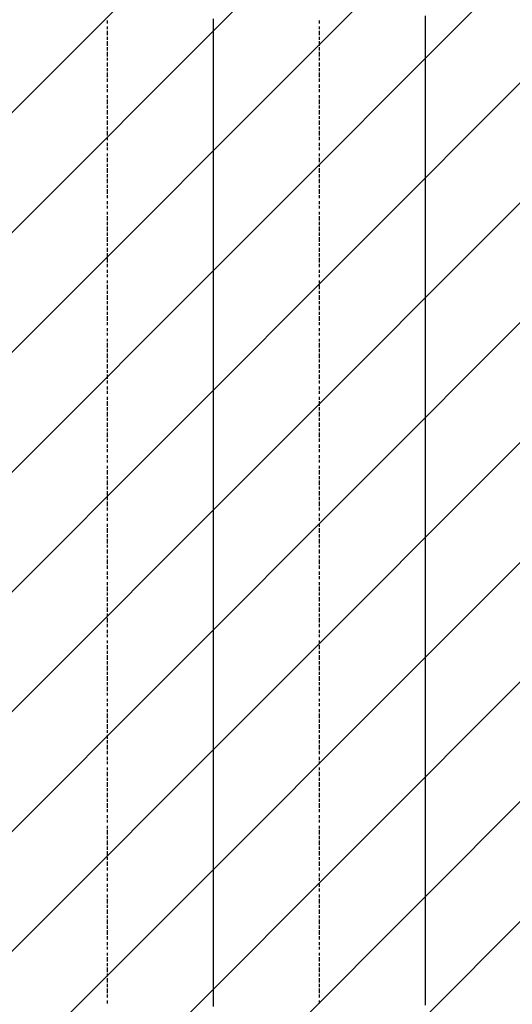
# Model space of a CAD drawing. Extents: x 997 to 109698, y 921 to 94021.
# Tile 51 of 256: x 18195 to 19592, y 15893 to 18683. Entities that reach past the tile are written whole.
import ezdxf

# ---------------------------------------------------------------- set-up
doc = ezdxf.new("R2010")
doc.units = 0
doc.header["$MEASUREMENT"] = 0
doc.layers.add('12', color=7, linetype='CONTINUOUS')
doc.layers.add('28', color=7, linetype='CONTINUOUS')

msp = doc.modelspace()

# ---------------------------------------------------------------- linework, layer by layer
at = {"layer": '12', "color": 1}
for p, q in [((19346.601607, 18680.953237), (19346.601607, 18693.953237)), ((18744.601607, 18676.953237), (18744.601607, 18684.953237)), ((18744.601607, 18663.953237), (18744.601607, 18676.953237)), ((19346.601607, 18671.953237), (19346.601607, 18680.953237)), ((19346.601607, 18663.953237), (19346.601607, 18671.953237)), ((18744.601607, 18655.953237), (18744.601607, 18663.953237)), ((18744.601607, 18646.953237), (18744.601607, 18655.953237)), ((18744.601607, 18633.953237), (18744.601607, 18646.953237)), ((19346.601607, 18650.953237), (19346.601607, 18663.953237)), ((19346.601607, 18642.953237), (19346.601607, 18650.953237)), ((19346.601607, 18633.953237), (19346.601607, 18642.953237)), ((18744.601607, 18625.953237), (18744.601607, 18633.953237)), ((18744.601607, 18617.953237), (18744.601607, 18625.953237)), ((18744.601607, 18604.953237), (18744.601607, 18617.953237)), ((19346.601607, 18621.953237), (19346.601607, 18633.953237)), ((19346.601607, 18612.953237), (19346.601607, 18621.953237)), ((19346.601607, 18604.953237), (19346.601607, 18612.953237)), ((18744.601607, 18595.953237), (18744.601607, 18604.953237)), ((18744.601607, 18587.953237), (18744.601607, 18595.953237)), ((18744.601607, 18574.953237), (18744.601607, 18587.953237)), ((19346.601607, 18591.953237), (19346.601607, 18604.953237)), ((19346.601607, 18583.953237), (19346.601607, 18591.953237)), ((19346.601607, 18570.953237), (19346.601607, 18583.953237)), ((18744.601607, 18566.953237), (18744.601607, 18574.953237)), ((18744.601607, 18553.953237), (18744.601607, 18566.953237)), ((18744.601607, 18545.953237), (18744.601607, 18553.953237)), ((19346.601607, 18561.953237), (19346.601607, 18570.953237)), ((19346.601607, 18553.953237), (19346.601607, 18561.953237)), ((19346.601607, 18540.953237), (19346.601607, 18553.953237)), ((18744.601607, 18536.953237), (18744.601607, 18545.953237)), ((18744.601607, 18523.953237), (18744.601607, 18536.953237)), ((19346.601607, 18532.953237), (19346.601607, 18540.953237)), ((19346.601607, 18523.953237), (19346.601607, 18532.953237)), ((18744.601607, 18515.953237), (18744.601607, 18523.953237)), ((18744.601607, 18506.953237), (18744.601607, 18515.953237)), ((18744.601607, 18494.953237), (18744.601607, 18506.953237)), ((19346.601607, 18511.953237), (19346.601607, 18523.953237)), ((19346.601607, 18502.953237), (19346.601607, 18511.953237)), ((19346.601607, 18494.953237), (19346.601607, 18502.953237)), ((18744.601607, 18485.953237), (18744.601607, 18494.953237)), ((18744.601607, 18477.953237), (18744.601607, 18485.953237)), ((18744.601607, 18464.953237), (18744.601607, 18477.953237)), ((19346.601607, 18481.953237), (19346.601607, 18494.953237)), ((19346.601607, 18473.953237), (19346.601607, 18481.953237)), ((19346.601607, 18460.953237), (19346.601607, 18473.953237)), ((18744.601607, 18456.953237), (18744.601607, 18464.953237)), ((18744.601607, 18443.953237), (18744.601607, 18456.953237)), ((18744.601607, 18434.953237), (18744.601607, 18443.953237)), ((19346.601607, 18451.953237), (19346.601607, 18460.953237)), ((19346.601607, 18443.953237), (19346.601607, 18451.953237)), ((19346.601607, 18430.953237), (19346.601607, 18443.953237)), ((18744.601607, 18426.953237), (18744.601607, 18434.953237)), ((18744.601607, 18413.953237), (18744.601607, 18426.953237)), ((19346.601607, 18422.953237), (19346.601607, 18430.953237)), ((19346.601607, 18413.953237), (19346.601607, 18422.953237)), ((18744.601607, 18405.953237), (18744.601607, 18413.953237)), ((18744.601607, 18396.953237), (18744.601607, 18405.953237)), ((18744.601607, 18384.953237), (18744.601607, 18396.953237)), ((19346.601607, 18401.953237), (19346.601607, 18413.953237)), ((19346.601607, 18392.953237), (19346.601607, 18401.953237)), ((19346.601607, 18384.953237), (19346.601607, 18392.953237)), ((18744.601607, 18375.953237), (18744.601607, 18384.953237)), ((18744.601607, 18367.953237), (18744.601607, 18375.953237)), ((18744.601607, 18354.953237), (18744.601607, 18367.953237)), ((19346.601607, 18371.953237), (19346.601607, 18384.953237)), ((19346.601607, 18362.953237), (19346.601607, 18371.953237)), ((19346.601607, 18354.953237), (19346.601607, 18362.953237)), ((18744.601607, 18346.953237), (18744.601607, 18354.953237)), ((18744.601607, 18333.953237), (18744.601607, 18346.953237)), ((18744.601607, 18324.953237), (18744.601607, 18333.953237)), ((19346.601607, 18341.953237), (19346.601607, 18354.953237)), ((19346.601607, 18333.953237), (19346.601607, 18341.953237)), ((19346.601607, 18320.953237), (19346.601607, 18333.953237)), ((18744.601607, 18316.953237), (18744.601607, 18324.953237)), ((18744.601607, 18303.953237), (18744.601607, 18316.953237)), ((18744.601607, 18295.953237), (18744.601607, 18303.953237)), ((19346.601607, 18312.953237), (19346.601607, 18320.953237)), ((19346.601607, 18303.953237), (19346.601607, 18312.953237)), ((19346.601607, 18291.953237), (19346.601607, 18303.953237)), ((18744.601607, 18286.953237), (18744.601607, 18295.953237)), ((18744.601607, 18274.953237), (18744.601607, 18286.953237)), ((18744.601607, 18265.953237), (18744.601607, 18274.953237)), ((19346.601607, 18282.953237), (19346.601607, 18291.953237)), ((19346.601607, 18274.953237), (19346.601607, 18282.953237)), ((19346.601607, 18261.953237), (19346.601607, 18274.953237)), ((18744.601607, 18257.953237), (18744.601607, 18265.953237)), ((18744.601607, 18244.953237), (18744.601607, 18257.953237)), ((19346.601607, 18252.953237), (19346.601607, 18261.953237)), ((19346.601607, 18244.953237), (19346.601607, 18252.953237)), ((18744.601607, 18235.953237), (18744.601607, 18244.953237)), ((18744.601607, 18223.953237), (18744.601607, 18235.953237)), ((18744.601607, 18214.953237), (18744.601607, 18223.953237)), ((19346.601607, 18231.953237), (19346.601607, 18244.953237)), ((19346.601607, 18223.953237), (19346.601607, 18231.953237)), ((19346.601607, 18210.953237), (19346.601607, 18223.953237)), ((18744.601607, 18206.953237), (18744.601607, 18214.953237)), ((18744.601607, 18193.953237), (18744.601607, 18206.953237)), ((18744.601607, 18185.953237), (18744.601607, 18193.953237)), ((19346.601607, 18202.953237), (19346.601607, 18210.953237)), ((19346.601607, 18193.953237), (19346.601607, 18202.953237)), ((19346.601607, 18180.953237), (19346.601607, 18193.953237)), ((18744.601607, 18176.953237), (18744.601607, 18185.953237)), ((18744.601607, 18163.953237), (18744.601607, 18176.953237)), ((18744.601607, 18155.953237), (18744.601607, 18163.953237)), ((19346.601607, 18172.953237), (19346.601607, 18180.953237)), ((19346.601607, 18163.953237), (19346.601607, 18172.953237)), ((19346.601607, 18151.953237), (19346.601607, 18163.953237)), ((18744.601607, 18147.953237), (18744.601607, 18155.953237)), ((18744.601607, 18134.953237), (18744.601607, 18147.953237)), ((19346.601607, 18142.953237), (19346.601607, 18151.953237)), ((19346.601607, 18134.953237), (19346.601607, 18142.953237)), ((18744.601607, 18125.953237), (18744.601607, 18134.953237)), ((18744.601607, 18113.953237), (18744.601607, 18125.953237)), ((18744.601607, 18104.953237), (18744.601607, 18113.953237)), ((19346.601607, 18121.953237), (19346.601607, 18134.953237)), ((19346.601607, 18113.953237), (19346.601607, 18121.953237)), ((19346.601607, 18100.953237), (19346.601607, 18113.953237)), ((18744.601607, 18096.953237), (18744.601607, 18104.953237)), ((18744.601607, 18083.953237), (18744.601607, 18096.953237)), ((18744.601607, 18075.953237), (18744.601607, 18083.953237)), ((19346.601607, 18092.953237), (19346.601607, 18100.953237)), ((19346.601607, 18083.953237), (19346.601607, 18092.953237)), ((19346.601607, 18070.953237), (19346.601607, 18083.953237)), ((18744.601607, 18066.953237), (18744.601607, 18075.953237)), ((18744.601607, 18053.953237), (18744.601607, 18066.953237)), ((18744.601607, 18045.953237), (18744.601607, 18053.953237)), ((19346.601607, 18062.953237), (19346.601607, 18070.953237)), ((19346.601607, 18053.953237), (19346.601607, 18062.953237)), ((19346.601607, 18041.953237), (19346.601607, 18053.953237)), ((18744.601607, 18036.953237), (18744.601607, 18045.953237)), ((18744.601607, 18024.953237), (18744.601607, 18036.953237)), ((18744.601607, 18015.953237), (18744.601607, 18024.953237)), ((19346.601607, 18032.953237), (19346.601607, 18041.953237)), ((19346.601607, 18024.953237), (19346.601607, 18032.953237)), ((19346.601607, 18011.953237), (19346.601607, 18024.953237)), ((18744.601607, 18007.953237), (18744.601607, 18015.953237)), ((18744.601607, 17994.953237), (18744.601607, 18007.953237)), ((19346.601607, 18003.953237), (19346.601607, 18011.953237)), ((19346.601607, 17990.953237), (19346.601607, 18003.953237)), ((18744.601607, 17986.953237), (18744.601607, 17994.953237)), ((18744.601607, 17973.953237), (18744.601607, 17986.953237)), ((18744.601607, 17965.953237), (18744.601607, 17973.953237)), ((19346.601607, 17981.953237), (19346.601607, 17990.953237)), ((19346.601607, 17973.953237), (19346.601607, 17981.953237)), ((19346.601607, 17960.953237), (19346.601607, 17973.953237)), ((18744.601607, 17956.953237), (18744.601607, 17965.953237)), ((18744.601607, 17943.953237), (18744.601607, 17956.953237)), ((18744.601607, 17935.953237), (18744.601607, 17943.953237)), ((19346.601607, 17952.953237), (19346.601607, 17960.953237)), ((19346.601607, 17943.953237), (19346.601607, 17952.953237)), ((19346.601607, 17931.953237), (19346.601607, 17943.953237)), ((18744.601607, 17926.953237), (18744.601607, 17935.953237)), ((18744.601607, 17914.953237), (18744.601607, 17926.953237)), ((18744.601607, 17905.953237), (18744.601607, 17914.953237)), ((19346.601607, 17922.953237), (19346.601607, 17931.953237)), ((19346.601607, 17914.953237), (19346.601607, 17922.953237)), ((19346.601607, 17901.953237), (19346.601607, 17914.953237)), ((18744.601607, 17897.953237), (18744.601607, 17905.953237)), ((18744.601607, 17884.953237), (18744.601607, 17897.953237)), ((18744.601607, 17876.953237), (18744.601607, 17884.953237)), ((19346.601607, 17893.953237), (19346.601607, 17901.953237)), ((19346.601607, 17880.953237), (19346.601607, 17893.953237)), ((18744.601607, 17863.953237), (18744.601607, 17876.953237)), ((18744.601607, 17854.953237), (18744.601607, 17863.953237)), ((19346.601607, 17871.953237), (19346.601607, 17880.953237)), ((19346.601607, 17863.953237), (19346.601607, 17871.953237)), ((19346.601607, 17850.953237), (19346.601607, 17863.953237)), ((18744.601607, 17846.953237), (18744.601607, 17854.953237)), ((18744.601607, 17833.953237), (18744.601607, 17846.953237)), ((18744.601607, 17825.953237), (18744.601607, 17833.953237)), ((19346.601607, 17842.953237), (19346.601607, 17850.953237)), ((19346.601607, 17833.953237), (19346.601607, 17842.953237)), ((19346.601607, 17821.953237), (19346.601607, 17833.953237)), ((18744.601607, 17816.953237), (18744.601607, 17825.953237)), ((18744.601607, 17804.953237), (18744.601607, 17816.953237)), ((18744.601607, 17795.953237), (18744.601607, 17804.953237)), ((19346.601607, 17812.953237), (19346.601607, 17821.953237)), ((19346.601607, 17804.953237), (19346.601607, 17812.953237)), ((19346.601607, 17791.953237), (19346.601607, 17804.953237)), ((18744.601607, 17787.953237), (18744.601607, 17795.953237)), ((18744.601607, 17774.953237), (18744.601607, 17787.953237)), ((18744.601607, 17766.953237), (18744.601607, 17774.953237)), ((19346.601607, 17783.953237), (19346.601607, 17791.953237)), ((19346.601607, 17774.953237), (19346.601607, 17783.953237)), ((19346.601607, 17761.953237), (19346.601607, 17774.953237)), ((18744.601607, 17753.953237), (18744.601607, 17766.953237)), ((18744.601607, 17744.953237), (18744.601607, 17753.953237)), ((18744.601607, 17736.953237), (18744.601607, 17744.953237)), ((19346.601607, 17753.953237), (19346.601607, 17761.953237)), ((19346.601607, 17740.953237), (19346.601607, 17753.953237)), ((18744.601607, 17723.953237), (18744.601607, 17736.953237)), ((18744.601607, 17715.953237), (18744.601607, 17723.953237)), ((19346.601607, 17732.953237), (19346.601607, 17740.953237)), ((19346.601607, 17723.953237), (19346.601607, 17732.953237)), ((19346.601607, 17711.953237), (19346.601607, 17723.953237)), ((18744.601607, 17706.953237), (18744.601607, 17715.953237)), ((18744.601607, 17694.953237), (18744.601607, 17706.953237)), ((18744.601607, 17685.953237), (18744.601607, 17694.953237)), ((19346.601607, 17702.953237), (19346.601607, 17711.953237)), ((19346.601607, 17694.953237), (19346.601607, 17702.953237)), ((19346.601607, 17681.953237), (19346.601607, 17694.953237)), ((18744.601607, 17677.953237), (18744.601607, 17685.953237)), ((18744.601607, 17664.953237), (18744.601607, 17677.953237)), ((18744.601607, 17656.953237), (18744.601607, 17664.953237)), ((19346.601607, 17672.953237), (19346.601607, 17681.953237)), ((19346.601607, 17664.953237), (19346.601607, 17672.953237)), ((19346.601607, 17651.953237), (19346.601607, 17664.953237)), ((18744.601607, 17643.953237), (18744.601607, 17656.953237)), ((18744.601607, 17634.953237), (18744.601607, 17643.953237)), ((18744.601607, 17626.953237), (18744.601607, 17634.953237)), ((19346.601607, 17643.953237), (19346.601607, 17651.953237)), ((19346.601607, 17630.953237), (19346.601607, 17643.953237)), ((18744.601607, 17613.953237), (18744.601607, 17626.953237)), ((18744.601607, 17605.953237), (18744.601607, 17613.953237)), ((18744.601607, 17596.953237), (18744.601607, 17605.953237)), ((19346.601607, 17622.953237), (19346.601607, 17630.953237)), ((19346.601607, 17613.953237), (19346.601607, 17622.953237)), ((19346.601607, 17601.953237), (19346.601607, 17613.953237)), ((18744.601607, 17584.953237), (18744.601607, 17596.953237)), ((18744.601607, 17575.953237), (18744.601607, 17584.953237)), ((19346.601607, 17592.953237), (19346.601607, 17601.953237)), ((19346.601607, 17584.953237), (19346.601607, 17592.953237)), ((19346.601607, 17571.953237), (19346.601607, 17584.953237)), ((18744.601607, 17567.953237), (18744.601607, 17575.953237)), ((18744.601607, 17554.953237), (18744.601607, 17567.953237)), ((18744.601607, 17545.953237), (18744.601607, 17554.953237)), ((19346.601607, 17562.953237), (19346.601607, 17571.953237)), ((19346.601607, 17554.953237), (19346.601607, 17562.953237)), ((19346.601607, 17541.953237), (19346.601607, 17554.953237)), ((18744.601607, 17533.953237), (18744.601607, 17545.953237)), ((18744.601607, 17524.953237), (18744.601607, 17533.953237)), ((18744.601607, 17516.953237), (18744.601607, 17524.953237)), ((19346.601607, 17533.953237), (19346.601607, 17541.953237)), ((19346.601607, 17520.953237), (19346.601607, 17533.953237)), ((18744.601607, 17503.953237), (18744.601607, 17516.953237)), ((18744.601607, 17495.953237), (18744.601607, 17503.953237)), ((18744.601607, 17486.953237), (18744.601607, 17495.953237)), ((19346.601607, 17512.953237), (19346.601607, 17520.953237)), ((19346.601607, 17503.953237), (19346.601607, 17512.953237)), ((19346.601607, 17490.953237), (19346.601607, 17503.953237)), ((18744.601607, 17474.953237), (18744.601607, 17486.953237)), ((18744.601607, 17465.953237), (18744.601607, 17474.953237)), ((18744.601607, 17457.953237), (18744.601607, 17465.953237)), ((19346.601607, 17482.953237), (19346.601607, 17490.953237)), ((19346.601607, 17474.953237), (19346.601607, 17482.953237)), ((19346.601607, 17461.953237), (19346.601607, 17474.953237)), ((18744.601607, 17444.953237), (18744.601607, 17457.953237)), ((18744.601607, 17435.953237), (18744.601607, 17444.953237)), ((19346.601607, 17452.953237), (19346.601607, 17461.953237)), ((19346.601607, 17444.953237), (19346.601607, 17452.953237)), ((19346.601607, 17431.953237), (19346.601607, 17444.953237)), ((18744.601607, 17427.953237), (18744.601607, 17435.953237)), ((18744.601607, 17414.953237), (18744.601607, 17427.953237)), ((18744.601607, 17406.953237), (18744.601607, 17414.953237)), ((19346.601607, 17423.953237), (19346.601607, 17431.953237)), ((19346.601607, 17410.953237), (19346.601607, 17423.953237)), ((19346.601607, 17402.953237), (19346.601607, 17410.953237)), ((18744.601607, 17393.953237), (18744.601607, 17406.953237)), ((18744.601607, 17385.953237), (18744.601607, 17393.953237)), ((18744.601607, 17376.953237), (18744.601607, 17385.953237)), ((19346.601607, 17393.953237), (19346.601607, 17402.953237)), ((19346.601607, 17380.953237), (19346.601607, 17393.953237)), ((18744.601607, 17363.953237), (18744.601607, 17376.953237)), ((18744.601607, 17355.953237), (18744.601607, 17363.953237)), ((18744.601607, 17346.953237), (18744.601607, 17355.953237)), ((19346.601607, 17372.953237), (19346.601607, 17380.953237)), ((19346.601607, 17363.953237), (19346.601607, 17372.953237)), ((19346.601607, 17351.953237), (19346.601607, 17363.953237)), ((18744.601607, 17334.953237), (18744.601607, 17346.953237)), ((18744.601607, 17325.953237), (18744.601607, 17334.953237)), ((18744.601607, 17317.953237), (18744.601607, 17325.953237)), ((19346.601607, 17342.953237), (19346.601607, 17351.953237)), ((19346.601607, 17334.953237), (19346.601607, 17342.953237)), ((19346.601607, 17321.953237), (19346.601607, 17334.953237)), ((18744.601607, 17304.953237), (18744.601607, 17317.953237)), ((18744.601607, 17296.953237), (18744.601607, 17304.953237)), ((19346.601607, 17313.953237), (19346.601607, 17321.953237)), ((19346.601607, 17300.953237), (19346.601607, 17313.953237)), ((19346.601607, 17291.953237), (19346.601607, 17300.953237)), ((18744.601607, 17283.953237), (18744.601607, 17296.953237)), ((18744.601607, 17275.953237), (18744.601607, 17283.953237)), ((18744.601607, 17266.953237), (18744.601607, 17275.953237)), ((19346.601607, 17283.953237), (19346.601607, 17291.953237)), ((19346.601607, 17270.953237), (19346.601607, 17283.953237)), ((19346.601607, 17262.953237), (19346.601607, 17270.953237)), ((18744.601607, 17253.953237), (18744.601607, 17266.953237)), ((18744.601607, 17245.953237), (18744.601607, 17253.953237)), ((18744.601607, 17236.953237), (18744.601607, 17245.953237)), ((19346.601607, 17253.953237), (19346.601607, 17262.953237)), ((19346.601607, 17241.953237), (19346.601607, 17253.953237)), ((18744.601607, 17224.953237), (18744.601607, 17236.953237)), ((18744.601607, 17215.953237), (18744.601607, 17224.953237)), ((18744.601607, 17207.953237), (18744.601607, 17215.953237)), ((19346.601607, 17232.953237), (19346.601607, 17241.953237)), ((19346.601607, 17224.953237), (19346.601607, 17232.953237)), ((19346.601607, 17211.953237), (19346.601607, 17224.953237)), ((18744.601607, 17194.953237), (18744.601607, 17207.953237)), ((18744.601607, 17186.953237), (18744.601607, 17194.953237)), ((18744.601607, 17173.953237), (18744.601607, 17186.953237)), ((19346.601607, 17203.953237), (19346.601607, 17211.953237)), ((19346.601607, 17194.953237), (19346.601607, 17203.953237)), ((19346.601607, 17181.953237), (19346.601607, 17194.953237)), ((18744.601607, 17164.953237), (18744.601607, 17173.953237)), ((18744.601607, 17156.953237), (18744.601607, 17164.953237)), ((19346.601607, 17173.953237), (19346.601607, 17181.953237)), ((19346.601607, 17160.953237), (19346.601607, 17173.953237)), ((19346.601607, 17152.953237), (19346.601607, 17160.953237)), ((18744.601607, 17143.953237), (18744.601607, 17156.953237)), ((18744.601607, 17135.953237), (18744.601607, 17143.953237)), ((18744.601607, 17126.953237), (18744.601607, 17135.953237)), ((19346.601607, 17143.953237), (19346.601607, 17152.953237)), ((19346.601607, 17131.953237), (19346.601607, 17143.953237)), ((19346.601607, 17122.953237), (19346.601607, 17131.953237)), ((18744.601607, 17114.953237), (18744.601607, 17126.953237)), ((18744.601607, 17105.953237), (18744.601607, 17114.953237)), ((18744.601607, 17097.953237), (18744.601607, 17105.953237)), ((19346.601607, 17114.953237), (19346.601607, 17122.953237)), ((19346.601607, 17101.953237), (19346.601607, 17114.953237)), ((18744.601607, 17084.953237), (18744.601607, 17097.953237)), ((18744.601607, 17076.953237), (18744.601607, 17084.953237)), ((18744.601607, 17063.953237), (18744.601607, 17076.953237)), ((19346.601607, 17092.953237), (19346.601607, 17101.953237)), ((19346.601607, 17084.953237), (19346.601607, 17092.953237)), ((19346.601607, 17071.953237), (19346.601607, 17084.953237)), ((18744.601607, 17054.953237), (18744.601607, 17063.953237)), ((18744.601607, 17046.953237), (18744.601607, 17054.953237)), ((18744.601607, 17033.953237), (18744.601607, 17046.953237)), ((19346.601607, 17063.953237), (19346.601607, 17071.953237)), ((19346.601607, 17050.953237), (19346.601607, 17063.953237)), ((19346.601607, 17042.953237), (19346.601607, 17050.953237)), ((18744.601607, 17025.953237), (18744.601607, 17033.953237)), ((18744.601607, 17016.953237), (18744.601607, 17025.953237)), ((19346.601607, 17033.953237), (19346.601607, 17042.953237)), ((19346.601607, 17020.953237), (19346.601607, 17033.953237)), ((19346.601607, 17012.953237), (19346.601607, 17020.953237)), ((18744.601607, 17004.953237), (18744.601607, 17016.953237)), ((18744.601607, 16995.953237), (18744.601607, 17004.953237)), ((18744.601607, 16987.953237), (18744.601607, 16995.953237)), ((19346.601607, 17004.953237), (19346.601607, 17012.953237)), ((19346.601607, 16991.953237), (19346.601607, 17004.953237)), ((19346.601607, 16982.953237), (19346.601607, 16991.953237)), ((18744.601607, 16974.953237), (18744.601607, 16987.953237)), ((18744.601607, 16966.953237), (18744.601607, 16974.953237)), ((18744.601607, 16953.953237), (18744.601607, 16966.953237)), ((19346.601607, 16974.953237), (19346.601607, 16982.953237)), ((19346.601607, 16961.953237), (19346.601607, 16974.953237)), ((18744.601607, 16944.953237), (18744.601607, 16953.953237)), ((18744.601607, 16936.953237), (18744.601607, 16944.953237)), ((18744.601607, 16923.953237), (18744.601607, 16936.953237)), ((19346.601607, 16953.953237), (19346.601607, 16961.953237)), ((19346.601607, 16940.953237), (19346.601607, 16953.953237)), ((19346.601607, 16932.953237), (19346.601607, 16940.953237)), ((18744.601607, 16915.953237), (18744.601607, 16923.953237)), ((18744.601607, 16906.953237), (18744.601607, 16915.953237)), ((19346.601607, 16923.953237), (19346.601607, 16932.953237)), ((19346.601607, 16910.953237), (19346.601607, 16923.953237)), ((19346.601607, 16902.953237), (19346.601607, 16910.953237)), ((18744.601607, 16894.953237), (18744.601607, 16906.953237)), ((18744.601607, 16885.953237), (18744.601607, 16894.953237)), ((18744.601607, 16877.953237), (18744.601607, 16885.953237)), ((19346.601607, 16894.953237), (19346.601607, 16902.953237)), ((19346.601607, 16881.953237), (19346.601607, 16894.953237)), ((19346.601607, 16872.953237), (19346.601607, 16881.953237)), ((18744.601607, 16864.953237), (18744.601607, 16877.953237)), ((18744.601607, 16855.953237), (18744.601607, 16864.953237)), ((18744.601607, 16847.953237), (18744.601607, 16855.953237)), ((19346.601607, 16864.953237), (19346.601607, 16872.953237)), ((19346.601607, 16851.953237), (19346.601607, 16864.953237)), ((19346.601607, 16843.953237), (19346.601607, 16851.953237)), ((18744.601607, 16834.953237), (18744.601607, 16847.953237)), ((18744.601607, 16826.953237), (18744.601607, 16834.953237)), ((18744.601607, 16813.953237), (18744.601607, 16826.953237)), ((19346.601607, 16830.953237), (19346.601607, 16843.953237)), ((19346.601607, 16822.953237), (19346.601607, 16830.953237)), ((18744.601607, 16805.953237), (18744.601607, 16813.953237)), ((18744.601607, 16796.953237), (18744.601607, 16805.953237)), ((18744.601607, 16783.953237), (18744.601607, 16796.953237)), ((19346.601607, 16813.953237), (19346.601607, 16822.953237)), ((19346.601607, 16800.953237), (19346.601607, 16813.953237)), ((19346.601607, 16792.953237), (19346.601607, 16800.953237)), ((18744.601607, 16775.953237), (18744.601607, 16783.953237)), ((18744.601607, 16767.953237), (18744.601607, 16775.953237)), ((18744.601607, 16754.953237), (18744.601607, 16767.953237)), ((19346.601607, 16783.953237), (19346.601607, 16792.953237)), ((19346.601607, 16771.953237), (19346.601607, 16783.953237)), ((19346.601607, 16762.953237), (19346.601607, 16771.953237)), ((18744.601607, 16745.953237), (18744.601607, 16754.953237)), ((18744.601607, 16737.953237), (18744.601607, 16745.953237)), ((19346.601607, 16754.953237), (19346.601607, 16762.953237)), ((19346.601607, 16741.953237), (19346.601607, 16754.953237)), ((19346.601607, 16733.953237), (19346.601607, 16741.953237)), ((18744.601607, 16724.953237), (18744.601607, 16737.953237)), ((18744.601607, 16716.953237), (18744.601607, 16724.953237)), ((18744.601607, 16703.953237), (18744.601607, 16716.953237)), ((19346.601607, 16720.953237), (19346.601607, 16733.953237)), ((19346.601607, 16711.953237), (19346.601607, 16720.953237)), ((18744.601607, 16695.953237), (18744.601607, 16703.953237)), ((18744.601607, 16686.953237), (18744.601607, 16695.953237)), ((18744.601607, 16673.953237), (18744.601607, 16686.953237)), ((19346.601607, 16703.953237), (19346.601607, 16711.953237)), ((19346.601607, 16690.953237), (19346.601607, 16703.953237)), ((19346.601607, 16682.953237), (19346.601607, 16690.953237)), ((18744.601607, 16665.953237), (18744.601607, 16673.953237)), ((18744.601607, 16656.953237), (18744.601607, 16665.953237)), ((18744.601607, 16644.953237), (18744.601607, 16656.953237)), ((19346.601607, 16673.953237), (19346.601607, 16682.953237)), ((19346.601607, 16661.953237), (19346.601607, 16673.953237)), ((19346.601607, 16652.953237), (19346.601607, 16661.953237)), ((18744.601607, 16635.953237), (18744.601607, 16644.953237)), ((18744.601607, 16627.953237), (18744.601607, 16635.953237)), ((19346.601607, 16644.953237), (19346.601607, 16652.953237)), ((19346.601607, 16631.953237), (19346.601607, 16644.953237)), ((19346.601607, 16623.953237), (19346.601607, 16631.953237)), ((18744.601607, 16614.953237), (18744.601607, 16627.953237)), ((18744.601607, 16606.953237), (18744.601607, 16614.953237)), ((18744.601607, 16593.953237), (18744.601607, 16606.953237)), ((19346.601607, 16614.953237), (19346.601607, 16623.953237)), ((19346.601607, 16601.953237), (19346.601607, 16614.953237)), ((19346.601607, 16593.953237), (19346.601607, 16601.953237)), ((18744.601607, 16584.953237), (18744.601607, 16593.953237)), ((18744.601607, 16576.953237), (18744.601607, 16584.953237)), ((18744.601607, 16563.953237), (18744.601607, 16576.953237)), ((19346.601607, 16580.953237), (19346.601607, 16593.953237)), ((19346.601607, 16572.953237), (19346.601607, 16580.953237)), ((19346.601607, 16563.953237), (19346.601607, 16572.953237)), ((18744.601607, 16555.953237), (18744.601607, 16563.953237)), ((18744.601607, 16546.953237), (18744.601607, 16555.953237)), ((18744.601607, 16534.953237), (18744.601607, 16546.953237)), ((19346.601607, 16551.953237), (19346.601607, 16563.953237)), ((19346.601607, 16542.953237), (19346.601607, 16551.953237)), ((18744.601607, 16525.953237), (18744.601607, 16534.953237)), ((18744.601607, 16517.953237), (18744.601607, 16525.953237)), ((18744.601607, 16504.953237), (18744.601607, 16517.953237)), ((19346.601607, 16534.953237), (19346.601607, 16542.953237)), ((19346.601607, 16521.953237), (19346.601607, 16534.953237)), ((19346.601607, 16512.953237), (19346.601607, 16521.953237)), ((18744.601607, 16496.953237), (18744.601607, 16504.953237)), ((18744.601607, 16483.953237), (18744.601607, 16496.953237)), ((19346.601607, 16504.953237), (19346.601607, 16512.953237)), ((19346.601607, 16491.953237), (19346.601607, 16504.953237)), ((19346.601607, 16483.953237), (19346.601607, 16491.953237)), ((18744.601607, 16474.953237), (18744.601607, 16483.953237)), ((18744.601607, 16466.953237), (18744.601607, 16474.953237)), ((18744.601607, 16453.953237), (18744.601607, 16466.953237)), ((19346.601607, 16470.953237), (19346.601607, 16483.953237)), ((19346.601607, 16462.953237), (19346.601607, 16470.953237)), ((19346.601607, 16453.953237), (19346.601607, 16462.953237)), ((18744.601607, 16445.953237), (18744.601607, 16453.953237)), ((18744.601607, 16436.953237), (18744.601607, 16445.953237)), ((18744.601607, 16424.953237), (18744.601607, 16436.953237)), ((19346.601607, 16441.953237), (19346.601607, 16453.953237)), ((19346.601607, 16432.953237), (19346.601607, 16441.953237)), ((18744.601607, 16415.953237), (18744.601607, 16424.953237)), ((18744.601607, 16407.953237), (18744.601607, 16415.953237)), ((18744.601607, 16394.953237), (18744.601607, 16407.953237)), ((19346.601607, 16424.953237), (19346.601607, 16432.953237)), ((19346.601607, 16411.953237), (19346.601607, 16424.953237)), ((19346.601607, 16402.953237), (19346.601607, 16411.953237)), ((18744.601607, 16386.953237), (18744.601607, 16394.953237)), ((18744.601607, 16373.953237), (18744.601607, 16386.953237)), ((19346.601607, 16394.953237), (19346.601607, 16402.953237)), ((19346.601607, 16381.953237), (19346.601607, 16394.953237)), ((19346.601607, 16373.953237), (19346.601607, 16381.953237)), ((18744.601607, 16364.953237), (18744.601607, 16373.953237)), ((18744.601607, 16356.953237), (18744.601607, 16364.953237)), ((18744.601607, 16343.953237), (18744.601607, 16356.953237)), ((19346.601607, 16360.953237), (19346.601607, 16373.953237)), ((19346.601607, 16352.953237), (19346.601607, 16360.953237)), ((19346.601607, 16343.953237), (19346.601607, 16352.953237)), ((18744.601607, 16335.953237), (18744.601607, 16343.953237)), ((18744.601607, 16326.953237), (18744.601607, 16335.953237)), ((18744.601607, 16314.953237), (18744.601607, 16326.953237)), ((19346.601607, 16330.953237), (19346.601607, 16343.953237)), ((19346.601607, 16322.953237), (19346.601607, 16330.953237)), ((19346.601607, 16314.953237), (19346.601607, 16322.953237)), ((18744.601607, 16305.953237), (18744.601607, 16314.953237)), ((18744.601607, 16297.953237), (18744.601607, 16305.953237)), ((18744.601607, 16284.953237), (18744.601607, 16297.953237)), ((19346.601607, 16301.953237), (19346.601607, 16314.953237)), ((19346.601607, 16292.953237), (19346.601607, 16301.953237)), ((18744.601607, 16275.953237), (18744.601607, 16284.953237)), ((18744.601607, 16263.953237), (18744.601607, 16275.953237)), ((19346.601607, 16284.953237), (19346.601607, 16292.953237)), ((19346.601607, 16271.953237), (19346.601607, 16284.953237)), ((19346.601607, 16263.953237), (19346.601607, 16271.953237)), ((18744.601607, 16254.953237), (18744.601607, 16263.953237)), ((18744.601607, 16246.953237), (18744.601607, 16254.953237)), ((18744.601607, 16233.953237), (18744.601607, 16246.953237)), ((19346.601607, 16250.953237), (19346.601607, 16263.953237)), ((19346.601607, 16242.953237), (19346.601607, 16250.953237)), ((19346.601607, 16233.953237), (19346.601607, 16242.953237)), ((18744.601607, 16225.953237), (18744.601607, 16233.953237)), ((18744.601607, 16216.953237), (18744.601607, 16225.953237)), ((18744.601607, 16203.953237), (18744.601607, 16216.953237)), ((19346.601607, 16220.953237), (19346.601607, 16233.953237)), ((19346.601607, 16212.953237), (19346.601607, 16220.953237)), ((19346.601607, 16203.953237), (19346.601607, 16212.953237)), ((18744.601607, 16195.953237), (18744.601607, 16203.953237)), ((18744.601607, 16187.953237), (18744.601607, 16195.953237)), ((18744.601607, 16174.953237), (18744.601607, 16187.953237)), ((19346.601607, 16191.953237), (19346.601607, 16203.953237)), ((19346.601607, 16182.953237), (19346.601607, 16191.953237)), ((19346.601607, 16174.953237), (19346.601607, 16182.953237)), ((18744.601607, 16165.953237), (18744.601607, 16174.953237)), ((18744.601607, 16157.953237), (18744.601607, 16165.953237)), ((18744.601607, 16144.953237), (18744.601607, 16157.953237)), ((19346.601607, 16161.953237), (19346.601607, 16174.953237)), ((19346.601607, 16153.953237), (19346.601607, 16161.953237)), ((18744.601607, 16136.953237), (18744.601607, 16144.953237)), ((18744.601607, 16123.953237), (18744.601607, 16136.953237)), ((19346.601607, 16140.953237), (19346.601607, 16153.953237)), ((19346.601607, 16132.953237), (19346.601607, 16140.953237)), ((19346.601607, 16123.953237), (19346.601607, 16132.953237)), ((18744.601607, 16115.953237), (18744.601607, 16123.953237)), ((18744.601607, 16106.953237), (18744.601607, 16115.953237)), ((18744.601607, 16093.953237), (18744.601607, 16106.953237)), ((19346.601607, 16110.953237), (19346.601607, 16123.953237)), ((19346.601607, 16102.953237), (19346.601607, 16110.953237)), ((19346.601607, 16093.953237), (19346.601607, 16102.953237)), ((18744.601607, 16085.953237), (18744.601607, 16093.953237)), ((18744.601607, 16076.953237), (18744.601607, 16085.953237)), ((18744.601607, 16064.953237), (18744.601607, 16076.953237)), ((19346.601607, 16081.953237), (19346.601607, 16093.953237)), ((19346.601607, 16072.953237), (19346.601607, 16081.953237)), ((19346.601607, 16064.953237), (19346.601607, 16072.953237)), ((18744.601607, 16055.953237), (18744.601607, 16064.953237)), ((18744.601607, 16047.953237), (18744.601607, 16055.953237)), ((18744.601607, 16034.953237), (18744.601607, 16047.953237)), ((19346.601607, 16051.953237), (19346.601607, 16064.953237)), ((19346.601607, 16043.953237), (19346.601607, 16051.953237)), ((19346.601607, 16034.953237), (19346.601607, 16043.953237)), ((18744.601607, 16026.953237), (18744.601607, 16034.953237)), ((18744.601607, 16013.953237), (18744.601607, 16026.953237)), ((19346.601607, 16021.953237), (19346.601607, 16034.953237)), ((19346.601607, 16013.953237), (19346.601607, 16021.953237)), ((18744.601607, 16004.953237), (18744.601607, 16013.953237)), ((18744.601607, 15996.953237), (18744.601607, 16004.953237)), ((18744.601607, 15983.953237), (18744.601607, 15996.953237)), ((19346.601607, 16000.953237), (19346.601607, 16013.953237)), ((19346.601607, 15992.953237), (19346.601607, 16000.953237)), ((19346.601607, 15983.953237), (19346.601607, 15992.953237)), ((18744.601607, 15975.953237), (18744.601607, 15983.953237)), ((18744.601607, 15966.953237), (18744.601607, 15975.953237)), ((18744.601607, 15954.953237), (18744.601607, 15966.953237)), ((19346.601607, 15971.953237), (19346.601607, 15983.953237)), ((19346.601607, 15962.953237), (19346.601607, 15971.953237)), ((19346.601607, 15954.953237), (19346.601607, 15962.953237)), ((18744.601607, 15945.953237), (18744.601607, 15954.953237)), ((18744.601607, 15937.953237), (18744.601607, 15945.953237)), ((18744.601607, 15924.953237), (18744.601607, 15937.953237)), ((19346.601607, 15941.953237), (19346.601607, 15954.953237)), ((19346.601607, 15933.953237), (19346.601607, 15941.953237)), ((19346.601607, 15924.953237), (19346.601607, 15933.953237)), ((18744.601607, 15916.953237), (18744.601607, 15924.953237)), ((18744.601607, 15903.953237), (18744.601607, 15916.953237)), ((18744.601607, 15894.953237), (18744.601607, 15903.953237)), ((19346.601607, 15911.953237), (19346.601607, 15924.953237)), ((19346.601607, 15903.953237), (19346.601607, 15911.953237)), ((19346.601607, 15890.953237), (19346.601607, 15903.953237)), ((18744.601607, 15886.953237), (18744.601607, 15894.953237))]:
    msp.add_line(p, q, dxfattribs=at)
at = {"layer": '12', "color": 5}
for p, q in [((18444.601607, 18671.953237), (18444.601607, 18680.953237)), ((19045.601607, 18671.953237), (19045.601607, 18680.953237)), ((18444.601607, 18655.953237), (18444.601607, 18663.953237)), ((18444.601607, 18638.953237), (18444.601607, 18650.953237)), ((19045.601607, 18655.953237), (19045.601607, 18663.953237)), ((19045.601607, 18638.953237), (19045.601607, 18650.953237)), ((18444.601607, 18625.953237), (18444.601607, 18633.953237)), ((18444.601607, 18608.953237), (18444.601607, 18621.953237)), ((19045.601607, 18625.953237), (19045.601607, 18633.953237)), ((19045.601607, 18608.953237), (19045.601607, 18621.953237)), ((18444.601607, 18595.953237), (18444.601607, 18604.953237)), ((18444.601607, 18578.953237), (18444.601607, 18591.953237)), ((19045.601607, 18595.953237), (19045.601607, 18604.953237)), ((19045.601607, 18578.953237), (19045.601607, 18591.953237)), ((18444.601607, 18566.953237), (18444.601607, 18574.953237)), ((18444.601607, 18549.953237), (18444.601607, 18561.953237)), ((19045.601607, 18566.953237), (19045.601607, 18574.953237)), ((19045.601607, 18549.953237), (19045.601607, 18561.953237)), ((18444.601607, 18536.953237), (18444.601607, 18545.953237)), ((18444.601607, 18519.953237), (18444.601607, 18532.953237)), ((19045.601607, 18536.953237), (19045.601607, 18545.953237)), ((19045.601607, 18519.953237), (19045.601607, 18532.953237)), ((18444.601607, 18506.953237), (18444.601607, 18515.953237)), ((18444.601607, 18489.953237), (18444.601607, 18498.953237)), ((19045.601607, 18506.953237), (19045.601607, 18515.953237)), ((19045.601607, 18489.953237), (19045.601607, 18498.953237)), ((18444.601607, 18477.953237), (18444.601607, 18485.953237)), ((19045.601607, 18477.953237), (19045.601607, 18485.953237)), ((18444.601607, 18460.953237), (18444.601607, 18468.953237)), ((18444.601607, 18443.953237), (18444.601607, 18456.953237)), ((19045.601607, 18460.953237), (19045.601607, 18468.953237)), ((19045.601607, 18443.953237), (19045.601607, 18456.953237)), ((18444.601607, 18430.953237), (18444.601607, 18439.953237)), ((18444.601607, 18413.953237), (18444.601607, 18426.953237)), ((19045.601607, 18430.953237), (19045.601607, 18439.953237)), ((19045.601607, 18413.953237), (19045.601607, 18426.953237)), ((18444.601607, 18401.953237), (18444.601607, 18409.953237)), ((18444.601607, 18384.953237), (18444.601607, 18396.953237)), ((19045.601607, 18401.953237), (19045.601607, 18409.953237)), ((19045.601607, 18384.953237), (19045.601607, 18396.953237)), ((18444.601607, 18371.953237), (18444.601607, 18379.953237)), ((18444.601607, 18354.953237), (18444.601607, 18367.953237)), ((19045.601607, 18371.953237), (19045.601607, 18379.953237)), ((19045.601607, 18354.953237), (19045.601607, 18367.953237)), ((18444.601607, 18341.953237), (18444.601607, 18350.953237)), ((18444.601607, 18324.953237), (18444.601607, 18333.953237)), ((19045.601607, 18341.953237), (19045.601607, 18350.953237)), ((19045.601607, 18324.953237), (19045.601607, 18333.953237)), ((18444.601607, 18312.953237), (18444.601607, 18320.953237)), ((18444.601607, 18295.953237), (18444.601607, 18303.953237)), ((19045.601607, 18312.953237), (19045.601607, 18320.953237)), ((19045.601607, 18295.953237), (19045.601607, 18303.953237)), ((18444.601607, 18278.953237), (18444.601607, 18291.953237)), ((18444.601607, 18265.953237), (18444.601607, 18274.953237)), ((19045.601607, 18278.953237), (19045.601607, 18291.953237)), ((19045.601607, 18265.953237), (19045.601607, 18274.953237)), ((18444.601607, 18248.953237), (18444.601607, 18261.953237)), ((19045.601607, 18248.953237), (19045.601607, 18261.953237)), ((18444.601607, 18235.953237), (18444.601607, 18244.953237)), ((18444.601607, 18219.953237), (18444.601607, 18231.953237)), ((19045.601607, 18235.953237), (19045.601607, 18244.953237)), ((19045.601607, 18219.953237), (19045.601607, 18231.953237)), ((18444.601607, 18206.953237), (18444.601607, 18214.953237)), ((18444.601607, 18189.953237), (18444.601607, 18202.953237)), ((19045.601607, 18206.953237), (19045.601607, 18214.953237)), ((19045.601607, 18189.953237), (19045.601607, 18202.953237)), ((18444.601607, 18176.953237), (18444.601607, 18185.953237)), ((18444.601607, 18159.953237), (18444.601607, 18168.953237)), ((19045.601607, 18176.953237), (19045.601607, 18185.953237)), ((19045.601607, 18159.953237), (19045.601607, 18168.953237)), ((18444.601607, 18147.953237), (18444.601607, 18155.953237)), ((18444.601607, 18130.953237), (18444.601607, 18138.953237)), ((19045.601607, 18147.953237), (19045.601607, 18155.953237)), ((19045.601607, 18130.953237), (19045.601607, 18138.953237)), ((18444.601607, 18113.953237), (18444.601607, 18125.953237)), ((18444.601607, 18100.953237), (18444.601607, 18109.953237)), ((19045.601607, 18113.953237), (19045.601607, 18125.953237)), ((19045.601607, 18100.953237), (19045.601607, 18109.953237)), ((18444.601607, 18083.953237), (18444.601607, 18096.953237)), ((18444.601607, 18070.953237), (18444.601607, 18079.953237)), ((19045.601607, 18083.953237), (19045.601607, 18096.953237)), ((19045.601607, 18070.953237), (19045.601607, 18079.953237)), ((18444.601607, 18053.953237), (18444.601607, 18066.953237)), ((19045.601607, 18053.953237), (19045.601607, 18066.953237)), ((18444.601607, 18041.953237), (18444.601607, 18049.953237)), ((18444.601607, 18024.953237), (18444.601607, 18036.953237)), ((19045.601607, 18041.953237), (19045.601607, 18049.953237)), ((19045.601607, 18024.953237), (19045.601607, 18036.953237)), ((18444.601607, 18011.953237), (18444.601607, 18020.953237)), ((18444.601607, 17994.953237), (18444.601607, 18007.953237)), ((19045.601607, 18011.953237), (19045.601607, 18020.953237)), ((19045.601607, 17994.953237), (19045.601607, 18007.953237)), ((18444.601607, 17981.953237), (18444.601607, 17990.953237)), ((18444.601607, 17965.953237), (18444.601607, 17973.953237)), ((19045.601607, 17981.953237), (19045.601607, 17990.953237)), ((19045.601607, 17965.953237), (19045.601607, 17973.953237)), ((18444.601607, 17952.953237), (18444.601607, 17960.953237)), ((18444.601607, 17935.953237), (18444.601607, 17943.953237)), ((19045.601607, 17952.953237), (19045.601607, 17960.953237)), ((19045.601607, 17935.953237), (19045.601607, 17943.953237)), ((18444.601607, 17918.953237), (18444.601607, 17931.953237)), ((18444.601607, 17905.953237), (18444.601607, 17914.953237)), ((19045.601607, 17918.953237), (19045.601607, 17931.953237)), ((19045.601607, 17905.953237), (19045.601607, 17914.953237)), ((18444.601607, 17888.953237), (18444.601607, 17901.953237)), ((18444.601607, 17876.953237), (18444.601607, 17884.953237)), ((19045.601607, 17888.953237), (19045.601607, 17901.953237)), ((19045.601607, 17876.953237), (19045.601607, 17884.953237)), ((18444.601607, 17859.953237), (18444.601607, 17871.953237)), ((19045.601607, 17859.953237), (19045.601607, 17871.953237)), ((18444.601607, 17846.953237), (18444.601607, 17854.953237)), ((18444.601607, 17829.953237), (18444.601607, 17842.953237)), ((19045.601607, 17846.953237), (19045.601607, 17854.953237)), ((19045.601607, 17829.953237), (19045.601607, 17842.953237)), ((18444.601607, 17816.953237), (18444.601607, 17825.953237)), ((18444.601607, 17799.953237), (18444.601607, 17808.953237)), ((19045.601607, 17816.953237), (19045.601607, 17825.953237)), ((19045.601607, 17799.953237), (19045.601607, 17808.953237)), ((18444.601607, 17787.953237), (18444.601607, 17795.953237)), ((18444.601607, 17770.953237), (18444.601607, 17778.953237)), ((19045.601607, 17787.953237), (19045.601607, 17795.953237)), ((19045.601607, 17770.953237), (19045.601607, 17778.953237)), ((18444.601607, 17753.953237), (18444.601607, 17766.953237)), ((18444.601607, 17740.953237), (18444.601607, 17749.953237)), ((19045.601607, 17753.953237), (19045.601607, 17766.953237)), ((19045.601607, 17740.953237), (19045.601607, 17749.953237)), ((18444.601607, 17723.953237), (18444.601607, 17736.953237)), ((18444.601607, 17711.953237), (18444.601607, 17719.953237)), ((19045.601607, 17723.953237), (19045.601607, 17736.953237)), ((19045.601607, 17711.953237), (19045.601607, 17719.953237)), ((18444.601607, 17694.953237), (18444.601607, 17706.953237)), ((18444.601607, 17681.953237), (18444.601607, 17689.953237)), ((19045.601607, 17694.953237), (19045.601607, 17706.953237)), ((19045.601607, 17681.953237), (19045.601607, 17689.953237)), ((18444.601607, 17664.953237), (18444.601607, 17677.953237)), ((18444.601607, 17651.953237), (18444.601607, 17660.953237)), ((19045.601607, 17664.953237), (19045.601607, 17677.953237)), ((19045.601607, 17651.953237), (19045.601607, 17660.953237)), ((18444.601607, 17634.953237), (18444.601607, 17643.953237)), ((19045.601607, 17634.953237), (19045.601607, 17643.953237)), ((18444.601607, 17622.953237), (18444.601607, 17630.953237)), ((18444.601607, 17605.953237), (18444.601607, 17613.953237)), ((19045.601607, 17622.953237), (19045.601607, 17630.953237)), ((19045.601607, 17605.953237), (19045.601607, 17613.953237)), ((18444.601607, 17588.953237), (18444.601607, 17601.953237)), ((18444.601607, 17575.953237), (18444.601607, 17584.953237)), ((19045.601607, 17588.953237), (19045.601607, 17601.953237)), ((19045.601607, 17575.953237), (19045.601607, 17584.953237)), ((18444.601607, 17558.953237), (18444.601607, 17571.953237)), ((18444.601607, 17545.953237), (18444.601607, 17554.953237)), ((19045.601607, 17558.953237), (19045.601607, 17571.953237)), ((19045.601607, 17545.953237), (19045.601607, 17554.953237)), ((18444.601607, 17528.953237), (18444.601607, 17541.953237)), ((18444.601607, 17516.953237), (18444.601607, 17524.953237)), ((19045.601607, 17528.953237), (19045.601607, 17541.953237)), ((19045.601607, 17516.953237), (19045.601607, 17524.953237)), ((18444.601607, 17499.953237), (18444.601607, 17512.953237)), ((18444.601607, 17486.953237), (18444.601607, 17495.953237)), ((19045.601607, 17499.953237), (19045.601607, 17512.953237)), ((19045.601607, 17486.953237), (19045.601607, 17495.953237)), ((18444.601607, 17469.953237), (18444.601607, 17478.953237)), ((18444.601607, 17457.953237), (18444.601607, 17465.953237)), ((19045.601607, 17469.953237), (19045.601607, 17478.953237)), ((19045.601607, 17457.953237), (19045.601607, 17465.953237)), ((18444.601607, 17440.953237), (18444.601607, 17448.953237)), ((19045.601607, 17440.953237), (19045.601607, 17448.953237)), ((18444.601607, 17427.953237), (18444.601607, 17435.953237)), ((18444.601607, 17410.953237), (18444.601607, 17418.953237)), ((19045.601607, 17427.953237), (19045.601607, 17435.953237)), ((19045.601607, 17410.953237), (19045.601607, 17418.953237)), ((18444.601607, 17393.953237), (18444.601607, 17406.953237)), ((18444.601607, 17380.953237), (18444.601607, 17389.953237)), ((19045.601607, 17393.953237), (19045.601607, 17406.953237)), ((19045.601607, 17380.953237), (19045.601607, 17389.953237)), ((18444.601607, 17363.953237), (18444.601607, 17376.953237)), ((18444.601607, 17351.953237), (18444.601607, 17359.953237)), ((19045.601607, 17363.953237), (19045.601607, 17376.953237)), ((19045.601607, 17351.953237), (19045.601607, 17359.953237)), ((18444.601607, 17334.953237), (18444.601607, 17346.953237)), ((18444.601607, 17321.953237), (18444.601607, 17330.953237)), ((19045.601607, 17334.953237), (19045.601607, 17346.953237)), ((19045.601607, 17321.953237), (19045.601607, 17330.953237)), ((18444.601607, 17304.953237), (18444.601607, 17317.953237)), ((18444.601607, 17291.953237), (18444.601607, 17300.953237)), ((19045.601607, 17304.953237), (19045.601607, 17317.953237)), ((19045.601607, 17291.953237), (19045.601607, 17300.953237)), ((18444.601607, 17275.953237), (18444.601607, 17283.953237)), ((18444.601607, 17262.953237), (18444.601607, 17270.953237)), ((19045.601607, 17275.953237), (19045.601607, 17283.953237)), ((19045.601607, 17262.953237), (19045.601607, 17270.953237)), ((18444.601607, 17245.953237), (18444.601607, 17253.953237)), ((19045.601607, 17245.953237), (19045.601607, 17253.953237)), ((18444.601607, 17228.953237), (18444.601607, 17241.953237)), ((18444.601607, 17215.953237), (18444.601607, 17224.953237)), ((19045.601607, 17228.953237), (19045.601607, 17241.953237)), ((19045.601607, 17215.953237), (19045.601607, 17224.953237)), ((18444.601607, 17198.953237), (18444.601607, 17211.953237)), ((18444.601607, 17186.953237), (18444.601607, 17194.953237)), ((19045.601607, 17198.953237), (19045.601607, 17211.953237)), ((19045.601607, 17186.953237), (19045.601607, 17194.953237)), ((18444.601607, 17169.953237), (18444.601607, 17181.953237)), ((18444.601607, 17156.953237), (18444.601607, 17164.953237)), ((19045.601607, 17169.953237), (19045.601607, 17181.953237)), ((19045.601607, 17156.953237), (19045.601607, 17164.953237)), ((18444.601607, 17139.953237), (18444.601607, 17152.953237)), ((18444.601607, 17126.953237), (18444.601607, 17135.953237)), ((19045.601607, 17139.953237), (19045.601607, 17152.953237)), ((19045.601607, 17126.953237), (19045.601607, 17135.953237)), ((18444.601607, 17109.953237), (18444.601607, 17118.953237)), ((18444.601607, 17097.953237), (18444.601607, 17105.953237)), ((19045.601607, 17109.953237), (19045.601607, 17118.953237)), ((19045.601607, 17097.953237), (19045.601607, 17105.953237)), ((18444.601607, 17080.953237), (18444.601607, 17088.953237)), ((18444.601607, 17063.953237), (18444.601607, 17076.953237)), ((19045.601607, 17080.953237), (19045.601607, 17088.953237)), ((19045.601607, 17063.953237), (19045.601607, 17076.953237)), ((18444.601607, 17050.953237), (18444.601607, 17059.953237)), ((18444.601607, 17033.953237), (18444.601607, 17046.953237)), ((19045.601607, 17050.953237), (19045.601607, 17059.953237)), ((19045.601607, 17033.953237), (19045.601607, 17046.953237)), ((18444.601607, 17020.953237), (18444.601607, 17029.953237)), ((19045.601607, 17020.953237), (19045.601607, 17029.953237)), ((18444.601607, 17004.953237), (18444.601607, 17016.953237)), ((18444.601607, 16991.953237), (18444.601607, 16999.953237)), ((19045.601607, 17004.953237), (19045.601607, 17016.953237)), ((19045.601607, 16991.953237), (19045.601607, 16999.953237)), ((18444.601607, 16974.953237), (18444.601607, 16987.953237)), ((18444.601607, 16961.953237), (18444.601607, 16970.953237)), ((19045.601607, 16974.953237), (19045.601607, 16987.953237)), ((19045.601607, 16961.953237), (19045.601607, 16970.953237)), ((18444.601607, 16944.953237), (18444.601607, 16953.953237)), ((18444.601607, 16932.953237), (18444.601607, 16940.953237)), ((19045.601607, 16944.953237), (19045.601607, 16953.953237)), ((19045.601607, 16932.953237), (19045.601607, 16940.953237)), ((18444.601607, 16915.953237), (18444.601607, 16923.953237)), ((18444.601607, 16898.953237), (18444.601607, 16910.953237)), ((19045.601607, 16915.953237), (19045.601607, 16923.953237)), ((19045.601607, 16898.953237), (19045.601607, 16910.953237)), ((18444.601607, 16885.953237), (18444.601607, 16894.953237)), ((18444.601607, 16868.953237), (18444.601607, 16881.953237)), ((19045.601607, 16885.953237), (19045.601607, 16894.953237)), ((19045.601607, 16868.953237), (19045.601607, 16881.953237)), ((18444.601607, 16855.953237), (18444.601607, 16864.953237)), ((18444.601607, 16838.953237), (18444.601607, 16851.953237)), ((19045.601607, 16855.953237), (19045.601607, 16864.953237)), ((19045.601607, 16838.953237), (19045.601607, 16851.953237)), ((18444.601607, 16826.953237), (18444.601607, 16834.953237)), ((19045.601607, 16826.953237), (19045.601607, 16834.953237)), ((18444.601607, 16809.953237), (18444.601607, 16822.953237)), ((18444.601607, 16796.953237), (18444.601607, 16805.953237)), ((19045.601607, 16809.953237), (19045.601607, 16822.953237)), ((19045.601607, 16796.953237), (19045.601607, 16805.953237)), ((18444.601607, 16779.953237), (18444.601607, 16792.953237)), ((18444.601607, 16767.953237), (18444.601607, 16775.953237)), ((19045.601607, 16779.953237), (19045.601607, 16792.953237)), ((19045.601607, 16767.953237), (19045.601607, 16775.953237)), ((18444.601607, 16750.953237), (18444.601607, 16758.953237)), ((18444.601607, 16737.953237), (18444.601607, 16745.953237)), ((19045.601607, 16750.953237), (19045.601607, 16758.953237)), ((19045.601607, 16737.953237), (19045.601607, 16745.953237)), ((18444.601607, 16720.953237), (18444.601607, 16728.953237)), ((18444.601607, 16703.953237), (18444.601607, 16716.953237)), ((19045.601607, 16720.953237), (19045.601607, 16728.953237)), ((19045.601607, 16703.953237), (19045.601607, 16716.953237)), ((18444.601607, 16690.953237), (18444.601607, 16699.953237)), ((18444.601607, 16673.953237), (18444.601607, 16686.953237)), ((19045.601607, 16690.953237), (19045.601607, 16699.953237)), ((19045.601607, 16673.953237), (19045.601607, 16686.953237)), ((18444.601607, 16661.953237), (18444.601607, 16669.953237)), ((18444.601607, 16644.953237), (18444.601607, 16656.953237)), ((19045.601607, 16661.953237), (19045.601607, 16669.953237)), ((19045.601607, 16644.953237), (19045.601607, 16656.953237)), ((18444.601607, 16631.953237), (18444.601607, 16640.953237)), ((19045.601607, 16631.953237), (19045.601607, 16640.953237)), ((18444.601607, 16614.953237), (18444.601607, 16627.953237)), ((18444.601607, 16601.953237), (18444.601607, 16610.953237)), ((19045.601607, 16614.953237), (19045.601607, 16627.953237)), ((19045.601607, 16601.953237), (19045.601607, 16610.953237)), ((18444.601607, 16584.953237), (18444.601607, 16593.953237)), ((18444.601607, 16572.953237), (18444.601607, 16580.953237)), ((19045.601607, 16584.953237), (19045.601607, 16593.953237)), ((19045.601607, 16572.953237), (19045.601607, 16580.953237)), ((18444.601607, 16555.953237), (18444.601607, 16563.953237)), ((18444.601607, 16538.953237), (18444.601607, 16551.953237)), ((19045.601607, 16555.953237), (19045.601607, 16563.953237)), ((19045.601607, 16538.953237), (19045.601607, 16551.953237)), ((18444.601607, 16525.953237), (18444.601607, 16534.953237)), ((18444.601607, 16508.953237), (18444.601607, 16521.953237)), ((19045.601607, 16525.953237), (19045.601607, 16534.953237)), ((19045.601607, 16508.953237), (19045.601607, 16521.953237)), ((18444.601607, 16496.953237), (18444.601607, 16504.953237)), ((18444.601607, 16479.953237), (18444.601607, 16491.953237)), ((19045.601607, 16496.953237), (19045.601607, 16504.953237)), ((19045.601607, 16479.953237), (19045.601607, 16491.953237)), ((18444.601607, 16466.953237), (18444.601607, 16474.953237)), ((18444.601607, 16449.953237), (18444.601607, 16462.953237)), ((19045.601607, 16466.953237), (19045.601607, 16474.953237)), ((19045.601607, 16449.953237), (19045.601607, 16462.953237)), ((18444.601607, 16436.953237), (18444.601607, 16445.953237)), ((19045.601607, 16436.953237), (19045.601607, 16445.953237)), ((18444.601607, 16419.953237), (18444.601607, 16428.953237)), ((18444.601607, 16407.953237), (18444.601607, 16415.953237)), ((19045.601607, 16419.953237), (19045.601607, 16428.953237)), ((19045.601607, 16407.953237), (19045.601607, 16415.953237)), ((18444.601607, 16390.953237), (18444.601607, 16398.953237)), ((18444.601607, 16373.953237), (18444.601607, 16386.953237)), ((19045.601607, 16390.953237), (19045.601607, 16398.953237)), ((19045.601607, 16373.953237), (19045.601607, 16386.953237)), ((18444.601607, 16360.953237), (18444.601607, 16369.953237)), ((18444.601607, 16343.953237), (18444.601607, 16356.953237)), ((19045.601607, 16360.953237), (19045.601607, 16369.953237)), ((19045.601607, 16343.953237), (19045.601607, 16356.953237)), ((18444.601607, 16330.953237), (18444.601607, 16339.953237)), ((18444.601607, 16314.953237), (18444.601607, 16326.953237)), ((19045.601607, 16330.953237), (19045.601607, 16339.953237)), ((19045.601607, 16314.953237), (19045.601607, 16326.953237)), ((18444.601607, 16301.953237), (18444.601607, 16309.953237)), ((18444.601607, 16284.953237), (18444.601607, 16297.953237)), ((19045.601607, 16301.953237), (19045.601607, 16309.953237)), ((19045.601607, 16284.953237), (19045.601607, 16297.953237)), ((18444.601607, 16271.953237), (18444.601607, 16280.953237)), ((19045.601607, 16271.953237), (19045.601607, 16280.953237)), ((18444.601607, 16254.953237), (18444.601607, 16263.953237)), ((18444.601607, 16242.953237), (18444.601607, 16250.953237)), ((19045.601607, 16254.953237), (19045.601607, 16263.953237)), ((19045.601607, 16242.953237), (19045.601607, 16250.953237)), ((18444.601607, 16225.953237), (18444.601607, 16233.953237)), ((18444.601607, 16212.953237), (18444.601607, 16220.953237)), ((19045.601607, 16225.953237), (19045.601607, 16233.953237)), ((19045.601607, 16212.953237), (19045.601607, 16220.953237)), ((18444.601607, 16195.953237), (18444.601607, 16203.953237)), ((18444.601607, 16178.953237), (18444.601607, 16191.953237)), ((19045.601607, 16195.953237), (19045.601607, 16203.953237)), ((19045.601607, 16178.953237), (19045.601607, 16191.953237)), ((18444.601607, 16165.953237), (18444.601607, 16174.953237)), ((18444.601607, 16148.953237), (18444.601607, 16161.953237)), ((19045.601607, 16165.953237), (19045.601607, 16174.953237)), ((19045.601607, 16148.953237), (19045.601607, 16161.953237)), ((18444.601607, 16136.953237), (18444.601607, 16144.953237)), ((18444.601607, 16119.953237), (18444.601607, 16132.953237)), ((19045.601607, 16136.953237), (19045.601607, 16144.953237)), ((19045.601607, 16119.953237), (19045.601607, 16132.953237)), ((18444.601607, 16106.953237), (18444.601607, 16115.953237)), ((18444.601607, 16089.953237), (18444.601607, 16102.953237)), ((19045.601607, 16106.953237), (19045.601607, 16115.953237)), ((19045.601607, 16089.953237), (19045.601607, 16102.953237)), ((18444.601607, 16076.953237), (18444.601607, 16085.953237)), ((19045.601607, 16076.953237), (19045.601607, 16085.953237)), ((18444.601607, 16060.953237), (18444.601607, 16068.953237)), ((18444.601607, 16047.953237), (18444.601607, 16055.953237)), ((19045.601607, 16060.953237), (19045.601607, 16068.953237)), ((19045.601607, 16047.953237), (19045.601607, 16055.953237)), ((18444.601607, 16030.953237), (18444.601607, 16038.953237)), ((18444.601607, 16013.953237), (18444.601607, 16026.953237)), ((19045.601607, 16030.953237), (19045.601607, 16038.953237)), ((19045.601607, 16013.953237), (19045.601607, 16026.953237)), ((18444.601607, 16000.953237), (18444.601607, 16009.953237)), ((18444.601607, 15983.953237), (18444.601607, 15996.953237)), ((19045.601607, 16000.953237), (19045.601607, 16009.953237)), ((19045.601607, 15983.953237), (19045.601607, 15996.953237)), ((18444.601607, 15971.953237), (18444.601607, 15979.953237)), ((18444.601607, 15954.953237), (18444.601607, 15966.953237)), ((19045.601607, 15971.953237), (19045.601607, 15979.953237)), ((19045.601607, 15954.953237), (19045.601607, 15966.953237)), ((18444.601607, 15941.953237), (18444.601607, 15950.953237)), ((18444.601607, 15924.953237), (18444.601607, 15937.953237)), ((19045.601607, 15941.953237), (19045.601607, 15950.953237)), ((19045.601607, 15924.953237), (19045.601607, 15937.953237)), ((18444.601607, 15911.953237), (18444.601607, 15920.953237)), ((18444.601607, 15894.953237), (18444.601607, 15903.953237)), ((19045.601607, 15911.953237), (19045.601607, 15920.953237)), ((19045.601607, 15894.953237), (19045.601607, 15903.953237))]:
    msp.add_line(p, q, dxfattribs=at)
at = {"layer": '28', "color": 2}
for p, q in [((16797.746869, 17043.955633), (22049.746473, 22295.955237)), ((16797.746869, 16704.544378), (22097.636205, 22004.433714)), ((16797.746869, 16365.133123), (22097.636205, 21665.022459)), ((16797.746869, 16025.721868), (22097.636205, 21325.611205)), ((16797.746869, 15686.310613), (22097.636205, 20986.19995)), ((16797.746869, 15346.899358), (22097.636205, 20646.788695)), ((16797.746869, 15007.488103), (22097.636205, 20307.37744)), ((16797.746869, 14668.076848), (21697.636205, 19567.966185)), ((16797.746869, 14328.665593), (21697.636205, 19228.55493)), ((16797.746869, 13989.254338), (21844.527294, 19036.034763)), ((16797.746869, 13649.843083), (22097.636205, 18949.73242)), ((16797.746869, 13310.431828), (22097.636205, 18610.321165))]:
    msp.add_line(p, q, dxfattribs=at)

doc.saveas('drawing.dxf')
